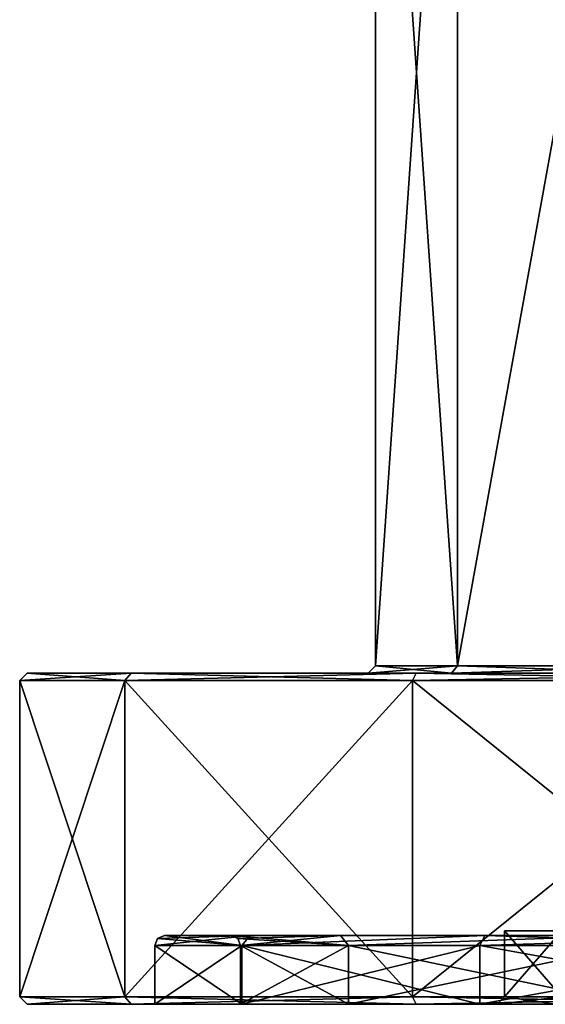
# Model space of a CAD drawing. Header units: millimetres. Extents: x -348 to 175, y 0 to 247.
# Tile 102 of 196: x -32 to -11, y 0 to 40. Entities that reach past the tile are written whole.
import ezdxf

# ---------------------------------------------------------------- set-up
doc = ezdxf.new("R2010")
doc.units = ezdxf.units.MM
doc.header["$LTSCALE"] = 65.185185
for name, color, linetype in [('462', 7, 'CONTINUOUS'), ('463', 7, 'CONTINUOUS'), ('464', 7, 'CONTINUOUS'), ('465', 7, 'CONTINUOUS'), ('466', 7, 'CONTINUOUS'), ('467', 7, 'CONTINUOUS'), ('468', 7, 'CONTINUOUS'), ('469', 7, 'CONTINUOUS'), ('472', 7, 'CONTINUOUS'), ('473', 7, 'CONTINUOUS'), ('474', 7, 'CONTINUOUS'), ('475', 7, 'CONTINUOUS'), ('489', 7, 'CONTINUOUS'), ('492', 7, 'CONTINUOUS'), ('495', 7, 'CONTINUOUS'), ('496', 7, 'CONTINUOUS'), ('497', 7, 'CONTINUOUS'), ('498', 7, 'CONTINUOUS'), ('499', 7, 'CONTINUOUS'), ('500', 7, 'CONTINUOUS'), ('505', 7, 'CONTINUOUS'), ('506', 7, 'CONTINUOUS'), ('507', 7, 'CONTINUOUS'), ('508', 7, 'CONTINUOUS'), ('509', 7, 'CONTINUOUS'), ('510', 7, 'CONTINUOUS'), ('511', 7, 'CONTINUOUS')]:
    doc.layers.add(name, color=color, linetype=linetype)

msp = doc.modelspace()

# ---------------------------------------------------------------- linework, layer by layer
at = {"layer": '462', "color": 7, "linetype": 'CONTINUOUS', "true_color": 0xe0f2ff}
for points in [[(-17.5, 13.8), (-17.5, 62.2), (-14.158, 62.2, -10.286), (-17.5, 13.8)], [(-14.158, 13.8, -10.286), (-17.5, 13.8), (-14.158, 62.2, -10.286), (-14.158, 13.8, -10.286)], [(-5.408, 13.8, -16.643), (-14.158, 13.8, -10.286), (-5.408, 62.2, -16.643), (-5.408, 13.8, -16.643)], [(-5.408, 62.2, -16.643), (-14.158, 13.8, -10.286), (-14.158, 62.2, -10.286), (-5.408, 62.2, -16.643)]]:
    msp.add_3dface(points, dxfattribs=at)
at = {"layer": '463', "color": 7, "linetype": 'CONTINUOUS', "true_color": 0xe0f2ff}
for points in [[(-31.7, 13.5), (-27.453, 13.5, 15.85), (-17.8, 13.5), (-31.7, 13.5)], [(-27.453, 13.5, -15.85), (-31.7, 13.5), (-14.401, 13.5, -10.463), (-27.453, 13.5, -15.85)], [(-31.7, 13.5), (-17.8, 13.5), (-14.401, 13.5, -10.463), (-31.7, 13.5)], [(-27.453, 13.5, 15.85), (-15.85, 13.5, 27.453), (-5.501, 13.5, 16.929), (-27.453, 13.5, 15.85)], [(-17.8, 13.5), (-27.453, 13.5, 15.85), (-14.401, 13.5, 10.463), (-17.8, 13.5)], [(-14.401, 13.5, 10.463), (-27.453, 13.5, 15.85), (-5.501, 13.5, 16.929), (-14.401, 13.5, 10.463)], [(-15.85, 13.5, -27.453), (-27.453, 13.5, -15.85), (15.85, 13.5, -27.453), (-15.85, 13.5, -27.453)], [(15.85, 13.5, -27.453), (-27.453, 13.5, -15.85), (-5.501, 13.5, -16.929), (15.85, 13.5, -27.453)], [(-5.501, 13.5, -16.929), (-27.453, 13.5, -15.85), (-14.401, 13.5, -10.463), (-5.501, 13.5, -16.929)], [(15.85, 13.5, 27.453), (27.453, 13.5, 15.85), (-15.85, 13.5, 27.453), (15.85, 13.5, 27.453)], [(-15.85, 13.5, 27.453), (27.453, 13.5, 15.85), (5.501, 13.5, 16.929), (-15.85, 13.5, 27.453)], [(0, 13.5, 31.7), (15.85, 13.5, 27.453), (-15.85, 13.5, 27.453), (0, 13.5, 31.7)], [(-5.501, 13.5, 16.929), (-15.85, 13.5, 27.453), (5.501, 13.5, 16.929), (-5.501, 13.5, 16.929)], [(0, 13.5, -31.7), (-15.85, 13.5, -27.453), (15.85, 13.5, -27.453), (0, 13.5, -31.7)]]:
    msp.add_3dface(points, dxfattribs=at)
at = {"layer": '464', "color": 7, "linetype": 'CONTINUOUS', "true_color": 0xe0f2ff}
for points in [[(-27.713, 0.3, -16), (-32, 0.3), (-27.713, 13.2, -16), (-27.713, 0.3, -16)], [(-27.713, 13.2, -16), (-32, 0.3), (-32, 13.2), (-27.713, 13.2, -16)], [(-16, 0.3, -27.713), (-27.713, 0.3, -16), (-16, 13.2, -27.713), (-16, 0.3, -27.713)], [(-16, 13.2, -27.713), (-27.713, 0.3, -16), (-27.713, 13.2, -16), (-16, 13.2, -27.713)], [(0, 0.3, -32), (-16, 0.3, -27.713), (0, 13.2, -32), (0, 0.3, -32)], [(0, 13.2, -32), (-16, 0.3, -27.713), (-16, 13.2, -27.713), (0, 13.2, -32)]]:
    msp.add_3dface(points, dxfattribs=at)
at = {"layer": '465', "color": 7, "linetype": 'CONTINUOUS', "true_color": 0xe0f2ff}
for points in [[(-27.453, 0, 15.85), (-31.7, 0), (-22.95, 0, 13.25), (-27.453, 0, 15.85)], [(-31.7, 0), (-27.453, 0, -15.85), (-26.5, 0), (-31.7, 0)], [(-22.95, 0, 13.25), (-31.7, 0), (-26.5, 0), (-22.95, 0, 13.25)], [(-15.85, 0, 27.453), (-27.453, 0, 15.85), (-13.25, 0, 22.95), (-15.85, 0, 27.453)], [(-13.25, 0, 22.95), (-27.453, 0, 15.85), (-22.95, 0, 13.25), (-13.25, 0, 22.95)], [(-27.453, 0, -15.85), (-15.85, 0, -27.453), (-13.25, 0, -22.95), (-27.453, 0, -15.85)], [(-26.5, 0), (-27.453, 0, -15.85), (-22.95, 0, -13.25), (-26.5, 0)], [(-22.95, 0, -13.25), (-27.453, 0, -15.85), (-13.25, 0, -22.95), (-22.95, 0, -13.25)], [(0, 0, 31.7), (-15.85, 0, 27.453), (15.85, 0, 27.453), (0, 0, 31.7)], [(15.85, 0, 27.453), (-15.85, 0, 27.453), (0, 0, 26.5), (15.85, 0, 27.453)], [(0, 0, 26.5), (-15.85, 0, 27.453), (-13.25, 0, 22.95), (0, 0, 26.5)], [(0, 0, -31.7), (15.85, 0, -27.453), (-15.85, 0, -27.453), (0, 0, -31.7)], [(-15.85, 0, -27.453), (15.85, 0, -27.453), (0, 0, -26.5), (-15.85, 0, -27.453)], [(-13.25, 0, -22.95), (-15.85, 0, -27.453), (0, 0, -26.5), (-13.25, 0, -22.95)]]:
    msp.add_3dface(points, dxfattribs=at)
at = {"layer": '466', "color": 7, "linetype": 'CONTINUOUS', "true_color": 0xe0f2ff}
for points in [[(-26.5, 0), (-22.95, 0, -13.25), (-26.5, 2.4), (-26.5, 0)], [(-26.5, 2.4), (-22.95, 0, -13.25), (-22.95, 2.4, -13.25), (-26.5, 2.4)], [(-22.95, 0, -13.25), (-13.25, 0, -22.95), (-22.95, 2.4, -13.25), (-22.95, 0, -13.25)], [(-22.95, 2.4, -13.25), (-13.25, 0, -22.95), (-13.25, 2.4, -22.95), (-22.95, 2.4, -13.25)], [(-13.25, 0, -22.95), (0, 0, -26.5), (-13.25, 2.4, -22.95), (-13.25, 0, -22.95)], [(-13.25, 2.4, -22.95), (0, 0, -26.5), (0, 2.4, -26.5), (-13.25, 2.4, -22.95)]]:
    msp.add_3dface(points, dxfattribs=at)
at = {"layer": '467', "color": 7, "linetype": 'CONTINUOUS', "true_color": 0xe0f2ff}
for points in [[(-22.604, 2.8, 13.049), (-26.1, 2.8), (-18.932, 2.8, 13.753), (-22.604, 2.8, 13.049)], [(-26.1, 2.8), (-22.604, 2.8, -13.049), (-23.4, 2.8), (-26.1, 2.8)], [(-26.1, 2.8), (-23.4, 2.8), (-18.932, 2.8, 13.753), (-26.1, 2.8)], [(-23.4, 2.8), (-22.604, 2.8, -13.049), (-18.932, 2.8, -13.753), (-23.4, 2.8)], [(-13.051, 2.8, 22.603), (-22.604, 2.8, 13.049), (-7.231, 2.8, 22.255), (-13.051, 2.8, 22.603)], [(-7.231, 2.8, 22.255), (-22.604, 2.8, 13.049), (-18.932, 2.8, 13.753), (-7.231, 2.8, 22.255)], [(-22.604, 2.8, -13.049), (-13.051, 2.8, -22.603), (-18.932, 2.8, -13.753), (-22.604, 2.8, -13.049)], [(-18.932, 2.8, -13.753), (-13.051, 2.8, -22.603), (-7.231, 2.8, -22.255), (-18.932, 2.8, -13.753)], [(0, 2.8, 26.1), (-13.051, 2.8, 22.603), (13.051, 2.8, 22.603), (0, 2.8, 26.1)], [(13.051, 2.8, 22.603), (-13.051, 2.8, 22.603), (-7.231, 2.8, 22.255), (13.051, 2.8, 22.603)], [(0, 2.8, -26.1), (13.051, 2.8, -22.603), (-13.051, 2.8, -22.603), (0, 2.8, -26.1)], [(-13.051, 2.8, -22.603), (13.051, 2.8, -22.603), (7.231, 2.8, -22.255), (-13.051, 2.8, -22.603)], [(-7.231, 2.8, -22.255), (-13.051, 2.8, -22.603), (7.231, 2.8, -22.255), (-7.231, 2.8, -22.255)]]:
    msp.add_3dface(points, dxfattribs=at)
at = {"layer": '468', "color": 7, "linetype": 'CONTINUOUS', "true_color": 0xe0f2ff}
for points in [[(-23, 2.4), (-18.607, 2.4, -13.519), (-23, 0), (-23, 2.4)], [(-23, 0), (-18.607, 2.4, -13.519), (-18.607, 0, -13.519), (-23, 0)], [(-18.607, 2.4, -13.519), (-7.107, 2.4, -21.874), (-18.607, 0, -13.519), (-18.607, 2.4, -13.519)], [(-18.607, 0, -13.519), (-7.107, 2.4, -21.874), (-7.107, 0, -21.874), (-18.607, 0, -13.519)]]:
    msp.add_3dface(points, dxfattribs=at)
at = {"layer": '469', "color": 7, "linetype": 'CONTINUOUS', "true_color": 0xe0f2ff}
for points in [[(-23, 0), (-18.607, 0, -13.519), (-12.55, 0), (-23, 0)], [(-18.607, 0, 13.519), (-23, 0), (-3.878, 0, 11.936), (-18.607, 0, 13.519)], [(-23, 0), (-12.55, 0), (-10.153, 0, 7.377), (-23, 0)], [(-3.878, 0, 11.936), (-23, 0), (-10.153, 0, 7.377), (-3.878, 0, 11.936)], [(-18.607, 0, -13.519), (-7.107, 0, -21.874), (18.607, 0, -13.519), (-18.607, 0, -13.519)], [(-18.607, 0, -13.519), (18.607, 0, -13.519), (3.878, 0, -11.936), (-18.607, 0, -13.519)], [(-12.55, 0), (-18.607, 0, -13.519), (-10.153, 0, -7.377), (-12.55, 0)], [(-10.153, 0, -7.377), (-18.607, 0, -13.519), (-3.878, 0, -11.936), (-10.153, 0, -7.377)], [(-3.878, 0, -11.936), (-18.607, 0, -13.519), (3.878, 0, -11.936), (-3.878, 0, -11.936)], [(-7.107, 0, 21.874), (-18.607, 0, 13.519), (7.107, 0, 21.874), (-7.107, 0, 21.874)], [(7.107, 0, 21.874), (-18.607, 0, 13.519), (18.607, 0, 13.519), (7.107, 0, 21.874)], [(18.607, 0, 13.519), (-18.607, 0, 13.519), (-3.878, 0, 11.936), (18.607, 0, 13.519)]]:
    msp.add_3dface(points, dxfattribs=at)
at = {"layer": '472', "color": 7, "linetype": 'CONTINUOUS', "true_color": 0xe0f2ff}
for points in [[(-17.5, 62.2), (-17.5, 13.8), (-14.158, 13.8, 10.286), (-17.5, 62.2)], [(-17.5, 62.2), (-14.158, 13.8, 10.286), (-14.158, 62.2, 10.286), (-17.5, 62.2)], [(-14.158, 13.8, 10.286), (-5.408, 13.8, 16.643), (-14.158, 62.2, 10.286), (-14.158, 13.8, 10.286)], [(-14.158, 62.2, 10.286), (-5.408, 13.8, 16.643), (-5.408, 62.2, 16.643), (-14.158, 62.2, 10.286)]]:
    msp.add_3dface(points, dxfattribs=at)
at = {"layer": '473', "color": 7, "linetype": 'CONTINUOUS', "true_color": 0xe0f2ff}
for points in [[(-32, 13.2), (-32, 0.3), (-27.713, 0.3, 16), (-32, 13.2)], [(-32, 13.2), (-27.713, 0.3, 16), (-27.713, 13.2, 16), (-32, 13.2)], [(-27.713, 0.3, 16), (-16, 0.3, 27.713), (-27.713, 13.2, 16), (-27.713, 0.3, 16)], [(-27.713, 13.2, 16), (-16, 0.3, 27.713), (-16, 13.2, 27.713), (-27.713, 13.2, 16)], [(-16, 0.3, 27.713), (0, 0.3, 32), (-16, 13.2, 27.713), (-16, 0.3, 27.713)], [(-16, 13.2, 27.713), (0, 0.3, 32), (0, 13.2, 32), (-16, 13.2, 27.713)]]:
    msp.add_3dface(points, dxfattribs=at)
at = {"layer": '474', "color": 7, "linetype": 'CONTINUOUS', "true_color": 0xe0f2ff}
for points in [[(-22.95, 0, 13.25), (-26.5, 0), (-22.95, 2.4, 13.25), (-22.95, 0, 13.25)], [(-26.5, 0), (-26.5, 2.4), (-22.95, 2.4, 13.25), (-26.5, 0)], [(-13.25, 0, 22.95), (-22.95, 0, 13.25), (-13.25, 2.4, 22.95), (-13.25, 0, 22.95)], [(-13.25, 2.4, 22.95), (-22.95, 0, 13.25), (-22.95, 2.4, 13.25), (-13.25, 2.4, 22.95)], [(0, 0, 26.5), (-13.25, 0, 22.95), (0, 2.4, 26.5), (0, 0, 26.5)], [(0, 2.4, 26.5), (-13.25, 0, 22.95), (-13.25, 2.4, 22.95), (0, 2.4, 26.5)]]:
    msp.add_3dface(points, dxfattribs=at)
at = {"layer": '475', "color": 7, "linetype": 'CONTINUOUS', "true_color": 0xe0f2ff}
for points in [[(-23, 2.4), (-23, 0), (-18.607, 0, 13.519), (-23, 2.4)], [(-23, 2.4), (-18.607, 0, 13.519), (-18.607, 2.4, 13.519), (-23, 2.4)], [(-18.607, 0, 13.519), (-7.107, 0, 21.874), (-18.607, 2.4, 13.519), (-18.607, 0, 13.519)], [(-18.607, 2.4, 13.519), (-7.107, 0, 21.874), (-7.107, 2.4, 21.874), (-18.607, 2.4, 13.519)]]:
    msp.add_3dface(points, dxfattribs=at)
at = {"layer": '489', "color": 7, "linetype": 'CONTINUOUS', "true_color": 0xe0f2ff}
for points in [[(-9.91, 0.3, 7.2), (-12.25, 0.3), (-9.91, 3, 7.2), (-9.91, 0.3, 7.2)], [(-9.91, 3, 7.2), (-12.25, 0.3), (-12.25, 3), (-9.91, 3, 7.2)]]:
    msp.add_3dface(points, dxfattribs=at)
at = {"layer": '492', "color": 7, "linetype": 'CONTINUOUS', "true_color": 0xe0f2ff}
for points in [[(-12.25, 3), (-12.25, 0.3), (-9.91, 0.3, -7.2), (-12.25, 3)], [(-9.91, 3, -7.2), (-12.25, 3), (-9.91, 0.3, -7.2), (-9.91, 3, -7.2)]]:
    msp.add_3dface(points, dxfattribs=at)
at = {"layer": '495', "color": 7, "linetype": 'CONTINUOUS', "true_color": 0xe0f2ff}
for points in [[(-32, 0.3), (-31.7, 0), (-27.453, 0, 15.85), (-32, 0.3)], [(-32, 0.3), (-27.453, 0, 15.85), (-27.713, 0.3, 16), (-32, 0.3)], [(-27.453, 0, 15.85), (-15.85, 0, 27.453), (-27.713, 0.3, 16), (-27.453, 0, 15.85)], [(-15.85, 0, 27.453), (-16, 0.3, 27.713), (-27.713, 0.3, 16), (-15.85, 0, 27.453)], [(-15.85, 0, 27.453), (0, 0, 31.7), (-16, 0.3, 27.713), (-15.85, 0, 27.453)], [(0, 0, 31.7), (0, 0.3, 32), (-16, 0.3, 27.713), (0, 0, 31.7)]]:
    msp.add_3dface(points, dxfattribs=at)
at = {"layer": '496', "color": 7, "linetype": 'CONTINUOUS', "true_color": 0xe0f2ff}
for points in [[(-32, 0.3), (-27.713, 0.3, -16), (-31.7, 0), (-32, 0.3)], [(-31.7, 0), (-27.713, 0.3, -16), (-27.453, 0, -15.85), (-31.7, 0)], [(-27.713, 0.3, -16), (-16, 0.3, -27.713), (-27.453, 0, -15.85), (-27.713, 0.3, -16)], [(-16, 0.3, -27.713), (-15.85, 0, -27.453), (-27.453, 0, -15.85), (-16, 0.3, -27.713)], [(-16, 0.3, -27.713), (0, 0.3, -32), (-15.85, 0, -27.453), (-16, 0.3, -27.713)], [(0, 0.3, -32), (0, 0, -31.7), (-15.85, 0, -27.453), (0, 0.3, -32)]]:
    msp.add_3dface(points, dxfattribs=at)
at = {"layer": '497', "color": 7, "linetype": 'CONTINUOUS', "true_color": 0xe0f2ff}
for points in [[(-31.7, 13.5), (-27.453, 13.5, -15.85), (-32, 13.2), (-31.7, 13.5)], [(-27.453, 13.5, -15.85), (-27.713, 13.2, -16), (-32, 13.2), (-27.453, 13.5, -15.85)], [(-27.453, 13.5, -15.85), (-15.85, 13.5, -27.453), (-27.713, 13.2, -16), (-27.453, 13.5, -15.85)], [(-15.85, 13.5, -27.453), (-16, 13.2, -27.713), (-27.713, 13.2, -16), (-15.85, 13.5, -27.453)], [(-15.85, 13.5, -27.453), (0, 13.5, -31.7), (-16, 13.2, -27.713), (-15.85, 13.5, -27.453)], [(0, 13.5, -31.7), (0, 13.2, -32), (-16, 13.2, -27.713), (0, 13.5, -31.7)]]:
    msp.add_3dface(points, dxfattribs=at)
at = {"layer": '498', "color": 7, "linetype": 'CONTINUOUS', "true_color": 0xe0f2ff}
for points in [[(-31.7, 13.5), (-32, 13.2), (-27.713, 13.2, 16), (-31.7, 13.5)], [(-27.453, 13.5, 15.85), (-31.7, 13.5), (-27.713, 13.2, 16), (-27.453, 13.5, 15.85)], [(-27.453, 13.5, 15.85), (-27.713, 13.2, 16), (-16, 13.2, 27.713), (-27.453, 13.5, 15.85)], [(-15.85, 13.5, 27.453), (-27.453, 13.5, 15.85), (-16, 13.2, 27.713), (-15.85, 13.5, 27.453)], [(-15.85, 13.5, 27.453), (-16, 13.2, 27.713), (0, 13.2, 32), (-15.85, 13.5, 27.453)], [(0, 13.5, 31.7), (-15.85, 13.5, 27.453), (0, 13.2, 32), (0, 13.5, 31.7)]]:
    msp.add_3dface(points, dxfattribs=at)
at = {"layer": '499', "color": 7, "linetype": 'CONTINUOUS', "true_color": 0xe0f2ff}
for points in [[(-17.5, 13.8), (-14.158, 13.8, -10.286), (-17.8, 13.5), (-17.5, 13.8)], [(-17.8, 13.5), (-14.158, 13.8, -10.286), (-14.401, 13.5, -10.463), (-17.8, 13.5)], [(-14.158, 13.8, -10.286), (-5.408, 13.8, -16.643), (-14.401, 13.5, -10.463), (-14.158, 13.8, -10.286)], [(-5.408, 13.8, -16.643), (-5.501, 13.5, -16.929), (-14.401, 13.5, -10.463), (-5.408, 13.8, -16.643)]]:
    msp.add_3dface(points, dxfattribs=at)
at = {"layer": '500', "color": 7, "linetype": 'CONTINUOUS', "true_color": 0xe0f2ff}
for points in [[(-17.5, 13.8), (-17.8, 13.5), (-14.401, 13.5, 10.463), (-17.5, 13.8)], [(-17.5, 13.8), (-14.401, 13.5, 10.463), (-14.158, 13.8, 10.286), (-17.5, 13.8)], [(-14.401, 13.5, 10.463), (-5.501, 13.5, 16.929), (-14.158, 13.8, 10.286), (-14.401, 13.5, 10.463)], [(-5.501, 13.5, 16.929), (-5.408, 13.8, 16.643), (-14.158, 13.8, 10.286), (-5.501, 13.5, 16.929)]]:
    msp.add_3dface(points, dxfattribs=at)
at = {"layer": '505', "color": 7, "linetype": 'CONTINUOUS', "true_color": 0xe0f2ff}
for points in [[(-26.5, 2.4), (-22.95, 2.4, -13.25), (-26.383, 2.683), (-26.5, 2.4)], [(-22.95, 2.4, -13.25), (-26.1, 2.8), (-26.383, 2.683), (-22.95, 2.4, -13.25)], [(-26.1, 2.8), (-22.95, 2.4, -13.25), (-22.604, 2.8, -13.049), (-26.1, 2.8)], [(-22.95, 2.4, -13.25), (-13.25, 2.4, -22.95), (-13.051, 2.8, -22.603), (-22.95, 2.4, -13.25)], [(-22.95, 2.4, -13.25), (-13.051, 2.8, -22.603), (-22.604, 2.8, -13.049), (-22.95, 2.4, -13.25)], [(-13.25, 2.4, -22.95), (0, 2.4, -26.5), (-13.051, 2.8, -22.603), (-13.25, 2.4, -22.95)], [(0, 2.4, -26.5), (0, 2.8, -26.1), (-13.051, 2.8, -22.603), (0, 2.4, -26.5)]]:
    msp.add_3dface(points, dxfattribs=at)
at = {"layer": '506', "color": 7, "linetype": 'CONTINUOUS', "true_color": 0xe0f2ff}
for points in [[(-26.5, 2.4), (-22.604, 2.8, 13.049), (-22.95, 2.4, 13.25), (-26.5, 2.4)], [(-22.604, 2.8, 13.049), (-26.5, 2.4), (-26.383, 2.683), (-22.604, 2.8, 13.049)], [(-26.1, 2.8), (-22.604, 2.8, 13.049), (-26.383, 2.683), (-26.1, 2.8)], [(-22.604, 2.8, 13.049), (-13.051, 2.8, 22.603), (-22.95, 2.4, 13.25), (-22.604, 2.8, 13.049)], [(-13.051, 2.8, 22.603), (-13.25, 2.4, 22.95), (-22.95, 2.4, 13.25), (-13.051, 2.8, 22.603)], [(-13.051, 2.8, 22.603), (0, 2.8, 26.1), (-13.25, 2.4, 22.95), (-13.051, 2.8, 22.603)], [(0, 2.8, 26.1), (0, 2.4, 26.5), (-13.25, 2.4, 22.95), (0, 2.8, 26.1)]]:
    msp.add_3dface(points, dxfattribs=at)
at = {"layer": '507', "color": 7, "linetype": 'CONTINUOUS', "true_color": 0xe0f2ff}
for points in [[(-23.4, 2.8), (-18.932, 2.8, -13.753), (-23.117, 2.683), (-23.4, 2.8)], [(-18.932, 2.8, -13.753), (-23, 2.4), (-23.117, 2.683), (-18.932, 2.8, -13.753)], [(-18.932, 2.8, -13.753), (-18.607, 2.4, -13.519), (-23, 2.4), (-18.932, 2.8, -13.753)], [(-18.932, 2.8, -13.753), (-7.231, 2.8, -22.255), (-18.607, 2.4, -13.519), (-18.932, 2.8, -13.753)], [(-7.231, 2.8, -22.255), (-7.107, 2.4, -21.874), (-18.607, 2.4, -13.519), (-7.231, 2.8, -22.255)]]:
    msp.add_3dface(points, dxfattribs=at)
at = {"layer": '508', "color": 7, "linetype": 'CONTINUOUS', "true_color": 0xe0f2ff}
for points in [[(-18.932, 2.8, 13.753), (-23.4, 2.8), (-18.607, 2.4, 13.519), (-18.932, 2.8, 13.753)], [(-18.607, 2.4, 13.519), (-23.4, 2.8), (-23.117, 2.683), (-18.607, 2.4, 13.519)], [(-23, 2.4), (-18.607, 2.4, 13.519), (-23.117, 2.683), (-23, 2.4)], [(-7.231, 2.8, 22.255), (-18.932, 2.8, 13.753), (-18.607, 2.4, 13.519), (-7.231, 2.8, 22.255)], [(-7.231, 2.8, 22.255), (-18.607, 2.4, 13.519), (-7.107, 2.4, 21.874), (-7.231, 2.8, 22.255)]]:
    msp.add_3dface(points, dxfattribs=at)
at = {"layer": '509', "color": 7, "linetype": 'CONTINUOUS', "true_color": 0xe0f2ff}
for points in [[(-10.153, 0, 7.377), (-12.55, 0), (-9.91, 0.3, 7.2), (-10.153, 0, 7.377)], [(-12.55, 0), (-12.25, 0.3), (-9.91, 0.3, 7.2), (-12.55, 0)]]:
    msp.add_3dface(points, dxfattribs=at)
at = {"layer": '510', "color": 7, "linetype": 'CONTINUOUS', "true_color": 0xe0f2ff}
for points in [[(-12.55, 0), (-10.153, 0, -7.377), (-12.25, 0.3), (-12.55, 0)], [(-12.25, 0.3), (-10.153, 0, -7.377), (-9.91, 0.3, -7.2), (-12.25, 0.3)]]:
    msp.add_3dface(points, dxfattribs=at)
at = {"layer": '511', "color": 7, "linetype": 'CONTINUOUS', "true_color": 0xe0f2ff}
for points in [[(-9.91, 3, 7.2), (-12.25, 3), (-6.718, 3, 6.718), (-9.91, 3, 7.2)], [(-12.25, 3), (-9.5, 3), (-6.718, 3, 6.718), (-12.25, 3)], [(-9.5, 3), (-12.25, 3), (-9.91, 3, -7.2), (-9.5, 3)]]:
    msp.add_3dface(points, dxfattribs=at)

doc.saveas('drawing.dxf')
